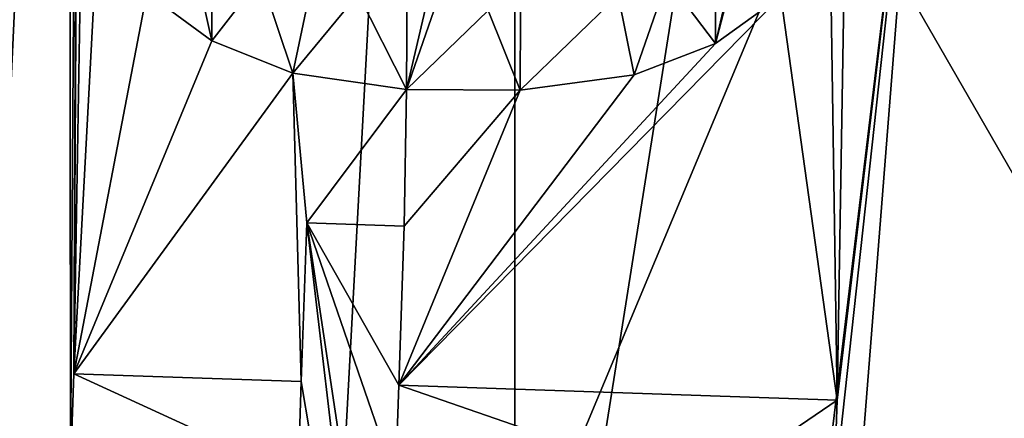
# Model space of a CAD drawing. Header units: millimetres. Extents: x -50 to 50, y -82 to 82.
# Tile 58 of 72: x 16.308 to 16.953, y 19.513 to 19.774. Entities that reach past the tile are written whole.
import ezdxf

# ---------------------------------------------------------------- set-up
doc = ezdxf.new("R2010")
doc.units = ezdxf.units.MM
doc.header["$LTSCALE"] = 101.851852
for name, color, linetype in [('11', 7, 'CONTINUOUS'), ('15', 7, 'CONTINUOUS'), ('17', 7, 'CONTINUOUS'), ('22', 7, 'CONTINUOUS'), ('24', 7, 'CONTINUOUS'), ('29', 7, 'CONTINUOUS'), ('311', 7, 'CONTINUOUS'), ('320', 7, 'CONTINUOUS'), ('327', 7, 'CONTINUOUS'), ('34', 7, 'CONTINUOUS'), ('35', 7, 'CONTINUOUS'), ('36', 7, 'CONTINUOUS'), ('37', 7, 'CONTINUOUS'), ('371', 7, 'CONTINUOUS'), ('38', 7, 'CONTINUOUS'), ('39', 7, 'CONTINUOUS'), ('40', 7, 'CONTINUOUS'), ('5', 7, 'CONTINUOUS'), ('68', 7, 'CONTINUOUS'), ('69', 7, 'CONTINUOUS'), ('70', 7, 'CONTINUOUS'), ('71', 7, 'CONTINUOUS'), ('72', 7, 'CONTINUOUS'), ('73', 7, 'CONTINUOUS'), ('74', 7, 'CONTINUOUS'), ('8', 7, 'CONTINUOUS'), ('859', 7, 'CONTINUOUS'), ('9', 7, 'CONTINUOUS')]:
    doc.layers.add(name, color=color, linetype=linetype)

msp = doc.modelspace()

# ---------------------------------------------------------------- linework, layer by layer
at = {"layer": '11', "linetype": 'CONTINUOUS'}
for points in [[(20.04246, 21.25244, 27.71787), (16.77052, 20, 37.5), (19.50945, 15.24081, 27.71787), (20.04246, 21.25244, 27.71787)], [(16.77052, 20, 37.5), (15.94975, 14.81777, 37.5), (19.50945, 15.24081, 27.71787), (16.77052, 20, 37.5)]]:
    msp.add_3dface(points, dxfattribs=at)
at = {"layer": '15', "linetype": 'CONTINUOUS'}
for points in [[(17.19714, 27.03009, 27.68118), (18.19596, 16.24891, 27.68118), (16.63253, 25.40424, 32.61021), (17.19714, 27.03009, 27.68118)], [(16.63253, 25.40424, 32.61021), (18.19596, 16.24891, 27.68118), (16.63253, 14.59576, 32.61021), (16.63253, 25.40424, 32.61021)]]:
    msp.add_3dface(points, dxfattribs=at)
at = {"layer": '17', "linetype": 'CONTINUOUS'}
for points in [[(16.07227, 14.7758, 27.5), (16.29282, 20, 27.5), (16.33848, 20.61444, 27.5), (16.07227, 14.7758, 27.5)], [(16.34071, 20.55198, 27.5), (16.07227, 14.7758, 27.5), (16.33848, 20.61444, 27.5), (16.34071, 20.55198, 27.5)], [(16.34176, 19.47925, 27.5), (16.07227, 14.7758, 27.5), (16.34071, 20.55198, 27.5), (16.34176, 19.47925, 27.5)], [(16.34713, 20.31248, 27.5), (16.34176, 19.47925, 27.5), (16.34071, 20.55198, 27.5), (16.34713, 20.31248, 27.5)], [(16.34391, 19.54172, 27.5), (16.34176, 19.47925, 27.5), (16.34713, 20.31248, 27.5), (16.34391, 19.54172, 27.5)], [(16.34391, 19.54172, 27.5), (16.34713, 20.31248, 27.5), (16.34809, 20.24999, 27.5), (16.34391, 19.54172, 27.5)], [(16.34968, 19.89583, 27.5), (16.34391, 19.54172, 27.5), (16.34809, 20.24999, 27.5), (16.34968, 19.89583, 27.5)], [(16.9, 20, 27.5), (16.69178, 17.35532, 27.5), (16.84146, 19.46205, 27.5), (16.9, 20, 27.5)], [(16.9, 20, 27.5), (16.84146, 19.46205, 27.5), (16.84361, 19.52452, 27.5), (16.9, 20, 27.5)], [(16.9, 20, 27.5), (16.84361, 19.52452, 27.5), (16.84967, 19.89329, 27.5), (16.9, 20, 27.5)], [(16.36005, 19.8437, 27.5), (16.34391, 19.54172, 27.5), (16.34968, 19.89583, 27.5), (16.36005, 19.8437, 27.5)], [(16.84967, 19.89329, 27.5), (16.84361, 19.52452, 27.5), (16.83877, 19.84126, 27.5), (16.84967, 19.89329, 27.5)], [(16.3917, 19.79145, 27.5), (16.34391, 19.54172, 27.5), (16.36005, 19.8437, 27.5), (16.3917, 19.79145, 27.5)], [(16.83877, 19.84126, 27.5), (16.84361, 19.52452, 27.5), (16.80659, 19.78934, 27.5), (16.83877, 19.84126, 27.5)], [(16.4341, 19.75999, 27.5), (16.34391, 19.54172, 27.5), (16.3917, 19.79145, 27.5), (16.4341, 19.75999, 27.5)], [(16.84361, 19.52452, 27.5), (16.55655, 19.5344, 27.5), (16.80659, 19.78934, 27.5), (16.84361, 19.52452, 27.5)], [(16.80659, 19.78934, 27.5), (16.55655, 19.5344, 27.5), (16.76388, 19.7583, 27.5), (16.80659, 19.78934, 27.5)], [(16.48718, 19.73888, 27.5), (16.34391, 19.54172, 27.5), (16.4341, 19.75999, 27.5), (16.48718, 19.73888, 27.5)], [(16.76388, 19.7583, 27.5), (16.55655, 19.5344, 27.5), (16.71058, 19.73774, 27.5), (16.76388, 19.7583, 27.5)], [(16.49276, 19.53659, 27.5), (16.34391, 19.54172, 27.5), (16.48718, 19.73888, 27.5), (16.49276, 19.53659, 27.5)], [(16.49634, 19.6407, 27.5), (16.49276, 19.53659, 27.5), (16.48718, 19.73888, 27.5), (16.49634, 19.6407, 27.5)], [(16.5616, 19.72809, 27.5), (16.49634, 19.6407, 27.5), (16.48718, 19.73888, 27.5), (16.5616, 19.72809, 27.5)], [(16.71058, 19.73774, 27.5), (16.55655, 19.5344, 27.5), (16.63606, 19.72771, 27.5), (16.71058, 19.73774, 27.5)], [(16.56013, 19.6385, 27.5), (16.49634, 19.6407, 27.5), (16.5616, 19.72809, 27.5), (16.56013, 19.6385, 27.5)], [(16.55655, 19.5344, 27.5), (16.56013, 19.6385, 27.5), (16.63606, 19.72771, 27.5), (16.55655, 19.5344, 27.5)], [(16.63606, 19.72771, 27.5), (16.56013, 19.6385, 27.5), (16.5616, 19.72809, 27.5), (16.63606, 19.72771, 27.5)]]:
    msp.add_3dface(points, dxfattribs=at)
at = {"layer": '22', "linetype": 'CONTINUOUS'}
for points in [[(16.63253, 25.40424, 32.61021), (16.63253, 14.59576, 32.61021), (17.26606, 20, 32.7404), (16.63253, 25.40424, 32.61021)], [(16.26307, 14.71581, 32.5433), (16.26307, 25.28419, 32.5433), (17.26606, 20, 32.7404), (16.26307, 14.71581, 32.5433)], [(16.63253, 14.59576, 32.61021), (14.95284, 11.36697, 32.7404), (17.26606, 20, 32.7404), (16.63253, 14.59576, 32.61021)], [(14.95284, 11.36697, 32.7404), (16.26307, 14.71581, 32.5433), (17.26606, 20, 32.7404), (14.95284, 11.36697, 32.7404)]]:
    msp.add_3dface(points, dxfattribs=at)
at = {"layer": '24', "linetype": 'CONTINUOUS'}
for points in [[(16.26307, 25.28419, 27.7), (16.26307, 14.71581, 27.7), (16.69178, 22.64468, 27.5), (16.26307, 25.28419, 27.7)], [(16.26307, 14.71581, 27.7), (16.9, 20, 27.5), (16.69178, 22.64468, 27.5), (16.26307, 14.71581, 27.7)], [(16.26307, 14.71581, 27.7), (16.69178, 17.35532, 27.5), (16.9, 20, 27.5), (16.26307, 14.71581, 27.7)]]:
    msp.add_3dface(points, dxfattribs=at)
at = {"layer": '29', "linetype": 'CONTINUOUS'}
for points in [[(16.49276, 19.53659, 27.6), (16.49634, 19.6407, 27.6), (16.5458, 19.22208, 27.6), (16.49276, 19.53659, 27.6)], [(16.56013, 19.6385, 27.6), (16.55655, 19.5344, 27.6), (16.49634, 19.6407, 27.6), (16.56013, 19.6385, 27.6)], [(16.49634, 19.6407, 27.6), (16.55655, 19.5344, 27.6), (16.5544, 19.47193, 27.6), (16.49634, 19.6407, 27.6)], [(16.5458, 19.22208, 27.6), (16.49634, 19.6407, 27.6), (16.54831, 19.29496, 27.6), (16.5458, 19.22208, 27.6)], [(16.54831, 19.29496, 27.6), (16.49634, 19.6407, 27.6), (16.5544, 19.47193, 27.6), (16.54831, 19.29496, 27.6)], [(16.34176, 19.47925, 27.6), (16.34391, 19.54172, 27.6), (16.49061, 19.47413, 27.6), (16.34176, 19.47925, 27.6)], [(16.34391, 19.54172, 27.6), (16.49276, 19.53659, 27.6), (16.49061, 19.47413, 27.6), (16.34391, 19.54172, 27.6)], [(16.49061, 19.47413, 27.6), (16.49276, 19.53659, 27.6), (16.5458, 19.22208, 27.6), (16.49061, 19.47413, 27.6)], [(16.5544, 19.47193, 27.6), (16.55655, 19.5344, 27.6), (16.75641, 19.46498, 27.6), (16.5544, 19.47193, 27.6)], [(16.55655, 19.5344, 27.6), (16.84361, 19.52452, 27.6), (16.75641, 19.46498, 27.6), (16.55655, 19.5344, 27.6)], [(16.84361, 19.52452, 27.6), (16.84146, 19.46205, 27.6), (16.75641, 19.46498, 27.6), (16.84361, 19.52452, 27.6)]]:
    msp.add_3dface(points, dxfattribs=at)
at = {"layer": '311', "linetype": 'CONTINUOUS'}
msp.add_3dface([(15.94975, 14.81777, 37.5), (16.77052, 20, 37.5), (15.94975, 25.18223, 37.5), (15.94975, 14.81777, 37.5)], dxfattribs=at)
at = {"layer": '320', "linetype": 'CONTINUOUS'}
for points in [[(16.78563, 19.85194, 27.6), (16.79643, 19.88314, 27.6), (16.76388, 19.7583, 27.6), (16.78563, 19.85194, 27.6)], [(16.79643, 19.88314, 27.6), (16.80659, 19.78934, 27.6), (16.76388, 19.7583, 27.6), (16.79643, 19.88314, 27.6)], [(16.4341, 19.75999, 27.6), (16.3917, 19.79145, 27.6), (16.4133, 19.85384, 27.6), (16.4341, 19.75999, 27.6)], [(16.4341, 19.75999, 27.6), (16.4133, 19.85384, 27.6), (16.43442, 19.82248, 27.6), (16.4341, 19.75999, 27.6)], [(16.61505, 19.7799, 27.6), (16.5616, 19.72809, 27.6), (16.60478, 19.85287, 27.6), (16.61505, 19.7799, 27.6)], [(16.5616, 19.72809, 27.6), (16.58335, 19.82173, 27.6), (16.60478, 19.85287, 27.6), (16.5616, 19.72809, 27.6)], [(16.7642, 19.8208, 27.6), (16.78563, 19.85194, 27.6), (16.76388, 19.7583, 27.6), (16.7642, 19.8208, 27.6)], [(16.4341, 19.75999, 27.6), (16.43442, 19.82248, 27.6), (16.46622, 19.80149, 27.6), (16.4341, 19.75999, 27.6)], [(16.5616, 19.72809, 27.6), (16.56197, 19.801, 27.6), (16.58335, 19.82173, 27.6), (16.5616, 19.72809, 27.6)], [(16.73218, 19.80013, 27.6), (16.7642, 19.8208, 27.6), (16.76388, 19.7583, 27.6), (16.73218, 19.80013, 27.6)], [(16.48718, 19.73888, 27.6), (16.4341, 19.75999, 27.6), (16.46622, 19.80149, 27.6), (16.48718, 19.73888, 27.6)], [(16.48718, 19.73888, 27.6), (16.46622, 19.80149, 27.6), (16.49808, 19.79091, 27.6), (16.48718, 19.73888, 27.6)], [(16.5616, 19.72809, 27.6), (16.53, 19.79075, 27.6), (16.56197, 19.801, 27.6), (16.5616, 19.72809, 27.6)], [(16.70021, 19.78988, 27.6), (16.73218, 19.80013, 27.6), (16.71058, 19.73774, 27.6), (16.70021, 19.78988, 27.6)], [(16.73218, 19.80013, 27.6), (16.76388, 19.7583, 27.6), (16.71058, 19.73774, 27.6), (16.73218, 19.80013, 27.6)], [(16.48718, 19.73888, 27.6), (16.49808, 19.79091, 27.6), (16.53, 19.79075, 27.6), (16.48718, 19.73888, 27.6)], [(16.5616, 19.72809, 27.6), (16.48718, 19.73888, 27.6), (16.53, 19.79075, 27.6), (16.5616, 19.72809, 27.6)], [(16.63633, 19.77979, 27.6), (16.70021, 19.78988, 27.6), (16.63606, 19.72771, 27.6), (16.63633, 19.77979, 27.6)], [(16.70021, 19.78988, 27.6), (16.71058, 19.73774, 27.6), (16.63606, 19.72771, 27.6), (16.70021, 19.78988, 27.6)], [(16.61505, 19.7799, 27.6), (16.63606, 19.72771, 27.6), (16.5616, 19.72809, 27.6), (16.61505, 19.7799, 27.6)], [(16.61505, 19.7799, 27.6), (16.63633, 19.77979, 27.6), (16.63606, 19.72771, 27.6), (16.61505, 19.7799, 27.6)]]:
    msp.add_3dface(points, dxfattribs=at)
at = {"layer": '327', "linetype": 'CONTINUOUS'}
msp.add_3dface([(17.9, 20), (17.62362, 9.82501), (14.4814, 9.47864), (17.9, 20)], dxfattribs=at)
at = {"layer": '34', "linetype": 'CONTINUOUS'}
for points in [[(16.34176, 19.47925, 27.5), (16.34391, 19.54172, 27.5), (16.34391, 19.54172, 27.6), (16.34176, 19.47925, 27.5)], [(16.34176, 19.47925, 27.5), (16.34391, 19.54172, 27.6), (16.34176, 19.47925, 27.6), (16.34176, 19.47925, 27.5)]]:
    msp.add_3dface(points, dxfattribs=at)
at = {"layer": '35', "linetype": 'CONTINUOUS'}
for points in [[(16.34391, 19.54172, 27.5), (16.49276, 19.53659, 27.5), (16.34391, 19.54172, 27.6), (16.34391, 19.54172, 27.5)], [(16.49276, 19.53659, 27.5), (16.49276, 19.53659, 27.6), (16.34391, 19.54172, 27.6), (16.49276, 19.53659, 27.5)]]:
    msp.add_3dface(points, dxfattribs=at)
at = {"layer": '36', "linetype": 'CONTINUOUS'}
for points in [[(16.49276, 19.53659, 27.5), (16.49634, 19.6407, 27.5), (16.49276, 19.53659, 27.6), (16.49276, 19.53659, 27.5)], [(16.49634, 19.6407, 27.5), (16.49634, 19.6407, 27.6), (16.49276, 19.53659, 27.6), (16.49634, 19.6407, 27.5)]]:
    msp.add_3dface(points, dxfattribs=at)
at = {"layer": '37', "linetype": 'CONTINUOUS'}
for points in [[(16.49634, 19.6407, 27.5), (16.56013, 19.6385, 27.5), (16.56013, 19.6385, 27.6), (16.49634, 19.6407, 27.5)], [(16.49634, 19.6407, 27.5), (16.56013, 19.6385, 27.6), (16.49634, 19.6407, 27.6), (16.49634, 19.6407, 27.5)]]:
    msp.add_3dface(points, dxfattribs=at)
at = {"layer": '371', "linetype": 'CONTINUOUS'}
for points in [[(21.5, 31.06526, 53.64111), (-21.5, 31.06526, 53.64111), (-21.5, -72.02471, 67.21316), (21.5, 31.06526, 53.64111)], [(21.5, -72.02471, 67.21316), (21.5, 31.06526, 53.64111), (-21.5, -72.02471, 67.21316), (21.5, -72.02471, 67.21316)]]:
    msp.add_3dface(points, dxfattribs=at)
at = {"layer": '38', "linetype": 'CONTINUOUS'}
for points in [[(16.56013, 19.6385, 27.5), (16.55655, 19.5344, 27.5), (16.56013, 19.6385, 27.6), (16.56013, 19.6385, 27.5)], [(16.55655, 19.5344, 27.5), (16.55655, 19.5344, 27.6), (16.56013, 19.6385, 27.6), (16.55655, 19.5344, 27.5)]]:
    msp.add_3dface(points, dxfattribs=at)
at = {"layer": '39', "linetype": 'CONTINUOUS'}
for points in [[(16.55655, 19.5344, 27.5), (16.84361, 19.52452, 27.5), (16.55655, 19.5344, 27.6), (16.55655, 19.5344, 27.5)], [(16.84361, 19.52452, 27.5), (16.84361, 19.52452, 27.6), (16.55655, 19.5344, 27.6), (16.84361, 19.52452, 27.5)]]:
    msp.add_3dface(points, dxfattribs=at)
at = {"layer": '40', "linetype": 'CONTINUOUS'}
for points in [[(16.84361, 19.52452, 27.5), (16.84146, 19.46205, 27.5), (16.84146, 19.46205, 27.6), (16.84361, 19.52452, 27.5)], [(16.84361, 19.52452, 27.5), (16.84146, 19.46205, 27.6), (16.84361, 19.52452, 27.6), (16.84361, 19.52452, 27.5)]]:
    msp.add_3dface(points, dxfattribs=at)
at = {"layer": '5', "linetype": 'CONTINUOUS'}
for points in [[(17.9, 20, 25), (17.9, 20), (14.4814, 9.47864), (17.9, 20, 25)], [(17.9, 20, 25), (14.4814, 9.47864), (14.48147, 9.47873, 25), (17.9, 20, 25)]]:
    msp.add_3dface(points, dxfattribs=at)
at = {"layer": '68', "linetype": 'CONTINUOUS'}
for points in [[(16.80659, 19.78934, 27.5), (16.76388, 19.7583, 27.5), (16.76388, 19.7583, 27.6), (16.80659, 19.78934, 27.5)], [(16.80659, 19.78934, 27.6), (16.80659, 19.78934, 27.5), (16.76388, 19.7583, 27.6), (16.80659, 19.78934, 27.6)]]:
    msp.add_3dface(points, dxfattribs=at)
at = {"layer": '69', "linetype": 'CONTINUOUS'}
for points in [[(16.76388, 19.7583, 27.5), (16.71058, 19.73774, 27.5), (16.71058, 19.73774, 27.6), (16.76388, 19.7583, 27.5)], [(16.76388, 19.7583, 27.6), (16.76388, 19.7583, 27.5), (16.71058, 19.73774, 27.6), (16.76388, 19.7583, 27.6)]]:
    msp.add_3dface(points, dxfattribs=at)
at = {"layer": '70', "linetype": 'CONTINUOUS'}
for points in [[(16.71058, 19.73774, 27.5), (16.63606, 19.72771, 27.5), (16.63606, 19.72771, 27.6), (16.71058, 19.73774, 27.5)], [(16.71058, 19.73774, 27.6), (16.71058, 19.73774, 27.5), (16.63606, 19.72771, 27.6), (16.71058, 19.73774, 27.6)]]:
    msp.add_3dface(points, dxfattribs=at)
at = {"layer": '71', "linetype": 'CONTINUOUS'}
for points in [[(16.63606, 19.72771, 27.5), (16.5616, 19.72809, 27.5), (16.5616, 19.72809, 27.6), (16.63606, 19.72771, 27.5)], [(16.63606, 19.72771, 27.6), (16.63606, 19.72771, 27.5), (16.5616, 19.72809, 27.6), (16.63606, 19.72771, 27.6)]]:
    msp.add_3dface(points, dxfattribs=at)
at = {"layer": '72', "linetype": 'CONTINUOUS'}
for points in [[(16.5616, 19.72809, 27.5), (16.48718, 19.73888, 27.5), (16.48718, 19.73888, 27.6), (16.5616, 19.72809, 27.5)], [(16.5616, 19.72809, 27.6), (16.5616, 19.72809, 27.5), (16.48718, 19.73888, 27.6), (16.5616, 19.72809, 27.6)]]:
    msp.add_3dface(points, dxfattribs=at)
at = {"layer": '73', "linetype": 'CONTINUOUS'}
for points in [[(16.48718, 19.73888, 27.5), (16.4341, 19.75999, 27.5), (16.4341, 19.75999, 27.6), (16.48718, 19.73888, 27.5)], [(16.48718, 19.73888, 27.6), (16.48718, 19.73888, 27.5), (16.4341, 19.75999, 27.6), (16.48718, 19.73888, 27.6)]]:
    msp.add_3dface(points, dxfattribs=at)
at = {"layer": '74', "linetype": 'CONTINUOUS'}
for points in [[(16.4341, 19.75999, 27.5), (16.3917, 19.79145, 27.5), (16.3917, 19.79145, 27.6), (16.4341, 19.75999, 27.5)], [(16.4341, 19.75999, 27.6), (16.4341, 19.75999, 27.5), (16.3917, 19.79145, 27.6), (16.4341, 19.75999, 27.6)]]:
    msp.add_3dface(points, dxfattribs=at)
at = {"layer": '8', "linetype": 'CONTINUOUS'}
for points in [[(17.9, 20, 25), (14.48147, 9.47873, 25), (18.9, 20, 26), (17.9, 20, 25)], [(18.9, 20, 26), (14.48147, 9.47873, 25), (15.29036, 8.89078, 26), (18.9, 20, 26)]]:
    msp.add_3dface(points, dxfattribs=at)
at = {"layer": '859', "linetype": 'CONTINUOUS'}
for points in [[(17.92302, 31.13053, 51.61526), (17.73347, 3.65814, 55.23207), (15.75, 24.17708, 52.5307), (17.92302, 31.13053, 51.61526)], [(15.75, 24.17708, 52.5307), (17.73347, 3.65814, 55.23207), (15.75, 23.88542, 52.5691), (15.75, 24.17708, 52.5307)], [(15.75, 23.88542, 52.5691), (17.73347, 3.65814, 55.23207), (15.67553, 23.375, 52.63629), (15.75, 23.88542, 52.5691)], [(15.67553, 23.375, 52.63629), (17.73347, 3.65814, 55.23207), (15.5266, 23.08333, 52.67469), (15.67553, 23.375, 52.63629)], [(17.73347, 3.65814, 55.23207), (15.75, 20.89583, 52.96268), (15.5266, 23.08333, 52.67469), (17.73347, 3.65814, 55.23207)], [(15.75, 20.89583, 52.96268), (17.73347, 3.65814, 55.23207), (15.75, 20.53125, 53.01068), (15.75, 20.89583, 52.96268)], [(15.75, 20.53125, 53.01068), (17.73347, 3.65814, 55.23207), (15.67553, 20.16667, 53.05868), (15.75, 20.53125, 53.01068)], [(15.67553, 20.16667, 53.05868), (17.73347, 3.65814, 55.23207), (15.45213, 19.80208, 53.10668), (15.67553, 20.16667, 53.05868)], [(17.73347, 3.65814, 55.23207), (15.75, 17.54167, 53.40427), (15.45213, 19.80208, 53.10668), (17.73347, 3.65814, 55.23207)]]:
    msp.add_3dface(points, dxfattribs=at)
at = {"layer": '9', "linetype": 'CONTINUOUS'}
for points in [[(18.9, 20, 27.5), (18.9, 20, 26), (15.29036, 8.89078, 26), (18.9, 20, 27.5)], [(18.9, 20, 27.5), (15.29036, 8.89078, 26), (18.37343, 15.56975, 27.5), (18.9, 20, 27.5)]]:
    msp.add_3dface(points, dxfattribs=at)

doc.saveas('drawing.dxf')
